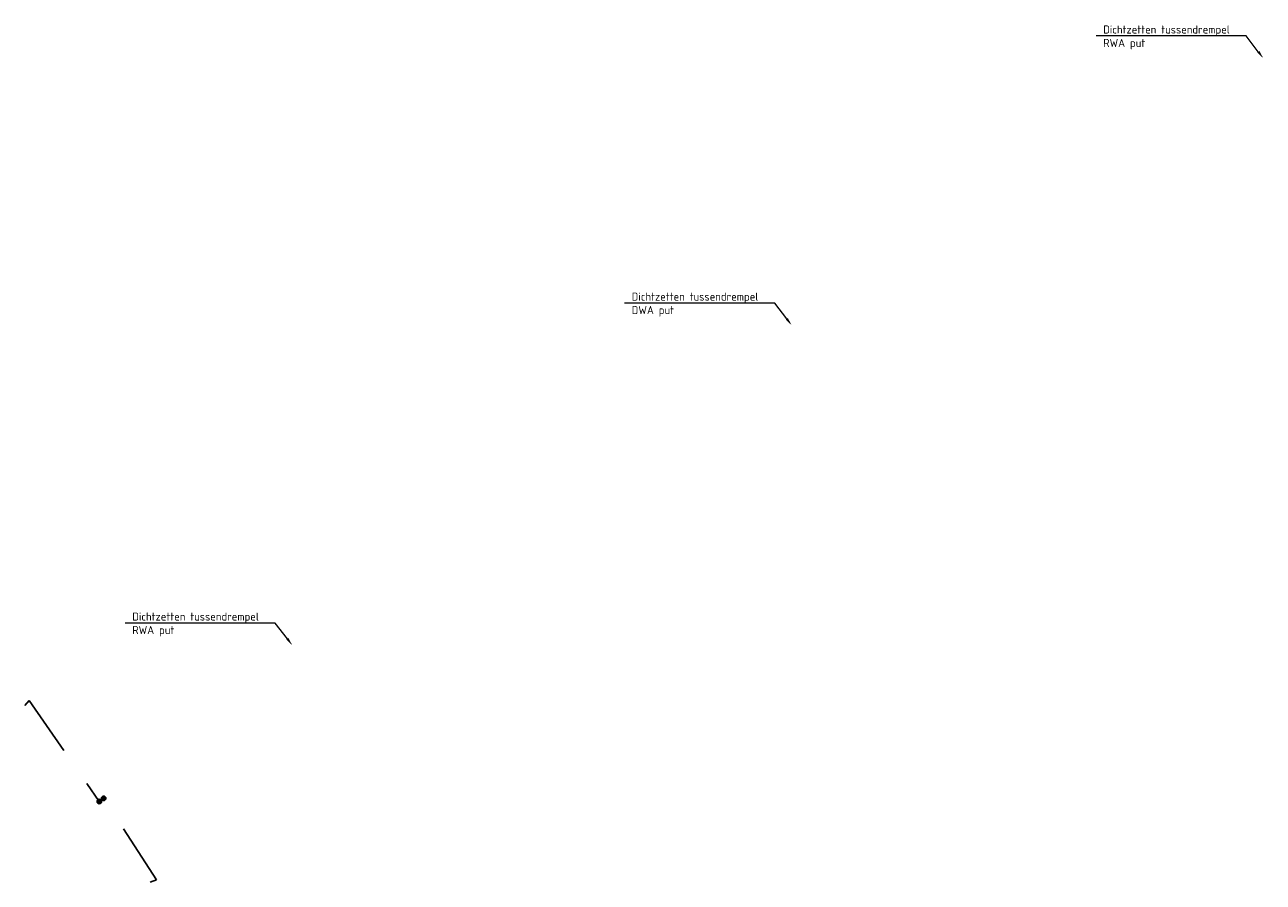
# Model space of a CAD drawing. Header units: metres. Extents: x 191795 to 192584, y 309727 to 309939.
# Tile 12 of 14: x 192236 to 192291, y 309846 to 309884. Entities that reach past the tile are written whole.
import ezdxf
from ezdxf import colors
from ezdxf.entities.mleader import LeaderData, LeaderLine
from ezdxf.math import Vec2, Vec3

# ---------------------------------------------------------------- set-up
doc = ezdxf.new("R2010")
doc.units = ezdxf.units.M
doc.linetypes.add('RI-HWA_AANSLUITLEIDING-SO', pattern=[4.8, 3, -1.8])
for name, color, linetype, lineweight in [('N-WE-RI-HWA-T18', 7, 'Continuous', 18), ('N-WE-RI-HWA_HULPSTUK-S-200', 150, 'Continuous', 25), ('N-WE-RI-HWA_KOLKAANSLUITLEIDING-G', 150, 'RI-HWA_AANSLUITLEIDING-SO', 25)]:
    doc.layers.add(name, color=color, linetype=linetype, lineweight=lineweight)
doc.styles.add('NLCS-ISO-M200-T18', font='NLCS-ISO.ttf', dxfattribs={"height": 0.36})

# ---------------------------------------------------------------- blocks, each defined once
blk = doc.blocks.new('SRI-HULP_INLAAT_160MM-SO')
h = blk.add_hatch(color=256)
h.dxf.hatch_style = 1
h.paths.add_polyline_path([(0, 0.71), (0, 0), (0.71, 0, 0.414214)])
h.paths.add_polyline_path([(0, 0), (-0.71, 0, 0.414214), (0, -0.71)])
for p, q in [((-0.71, 0), (0.71, 0)), ((0, 0.71), (0, -0.71))]:
    blk.add_line(p, q)
for radius in [1, 0.71]:
    blk.add_circle((0, 0), radius)

msp = doc.modelspace()

# ---------------------------------------------------------------- linework, layer by layer
at = {"layer": 'N-WE-RI-HWA_KOLKAANSLUITLEIDING-G', "flags": 128}
for points in [[(192235.703, 309853.615), (192235.906, 309853.836), (192239.023, 309849.34)], [(192241.291, 309845.741), (192241.569, 309845.852), (192239.221, 309849.478)]]:
    msp.add_lwpolyline(points, dxfattribs=at)

# ---------------------------------------------------------------- block references
at = {"layer": 'N-WE-RI-HWA_HULPSTUK-S-200', "xscale": -0.1, "yscale": 0.1, "zscale": 0.1, "rotation": 15.96983221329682}
for p in [(192239.221, 309849.478), (192239.023, 309849.34)]:
    msp.add_blockref('SRI-HULP_INLAAT_160MM-SO', p, dxfattribs=at)

# ---------------------------------------------------------------- leaders
at = {"layer": 'N-WE-RI-HWA-T18'}
ml = msp.add_multileader_mtext('Standard', dxfattribs=at)
ml.set_content('Dichtzetten tussendrempel\\PRWA put', color=256, style='NLCS-ISO-M200-T18')
ml.set_leader_properties(color=6, linetype='ByLayer', lineweight=-1)
ml.build(insert=Vec2(0, 0))
ml.multileader.update_dxf_attribs({"text_left_attachment_type": 6, "text_right_attachment_type": 6, "dogleg_length": 0.36, "arrow_head_size": 0.36})
ctx = ml.context
ctx.base_point, ctx.char_height, ctx.arrow_head_size, ctx.landing_gap_size, ctx.plane_origin = Vec3(192283.571, 309883.458), 0.36, 0.36, 0.18, Vec3(192289.79, 309883.163)
ctx.left_attachment, ctx.right_attachment = 6, 6
notes = []
notes.append((ctx, [(0, (1, 1, 0), (192290.123, 309883.458), (-1, 0), 0.36, [(0, [(192290.881, 309882.469)], 0, [])])]))
ctx.mtext.insert, ctx.mtext.width, ctx.mtext.flow_direction = Vec3(192283.751, 309883.926), 6.084, 5
ml = msp.add_multileader_mtext('Standard', dxfattribs=at)
ml.set_content('Dichtzetten tussendrempel\\PDWA put', color=256, style='NLCS-ISO-M200-T18')
ml.set_leader_properties(color=6, linetype='ByLayer', lineweight=-1)
ml.build(insert=Vec2(0, 0))
ml.multileader.update_dxf_attribs({"text_left_attachment_type": 6, "text_right_attachment_type": 6, "dogleg_length": 0.36, "arrow_head_size": 0.36})
ctx = ml.context
ctx.base_point, ctx.char_height, ctx.arrow_head_size, ctx.landing_gap_size, ctx.plane_origin = Vec3(192262.563, 309871.553), 0.36, 0.36, 0.18, Vec3(192268.782, 309871.258)
ctx.left_attachment, ctx.right_attachment = 6, 6
notes.append((ctx, [(0, (1, 1, 0), (192269.115, 309871.553), (-1, 0), 0.36, [(0, [(192269.873, 309870.564)], 0, [])])]))
ctx.mtext.insert, ctx.mtext.width, ctx.mtext.flow_direction = Vec3(192262.743, 309872.021), 6.084, 5
ml = msp.add_multileader_mtext('Standard', dxfattribs=at)
ml.set_content('Dichtzetten tussendrempel\\PRWA put', color=256, style='NLCS-ISO-M200-T18')
ml.set_leader_properties(color=6, linetype='ByLayer', lineweight=-1)
ml.build(insert=Vec2(0, 0))
ml.multileader.update_dxf_attribs({"text_left_attachment_type": 6, "text_right_attachment_type": 6, "dogleg_length": 0.36, "arrow_head_size": 0.36})
ctx = ml.context
ctx.base_point, ctx.char_height, ctx.arrow_head_size, ctx.landing_gap_size, ctx.plane_origin = Vec3(192240.312, 309857.294), 0.36, 0.36, 0.18, Vec3(192246.53, 309856.998)
ctx.left_attachment, ctx.right_attachment = 6, 6
notes.append((ctx, [(0, (1, 1, 0), (192246.864, 309857.294), (-1, 0), 0.36, [(0, [(192247.621, 309856.305)], 0, [])])]))
ctx.mtext.insert, ctx.mtext.width, ctx.mtext.flow_direction = Vec3(192240.492, 309857.762), 6.084, 5
for ctx, leaders in notes:
    for number, flags, end, landing, length, lines in leaders:
        leader = LeaderData()
        leader.index, (leader.has_last_leader_line, leader.has_dogleg_vector, leader.attachment_direction) = number, flags
        leader.last_leader_point, leader.dogleg_vector, leader.dogleg_length = Vec3(end), Vec3(landing), length
        for number, points, colour, breaks in lines:
            line = LeaderLine()
            line.index, line.vertices, line.color, line.breaks = number, Vec3.list(points), colors.encode_raw_color(colour), breaks
            leader.lines.append(line)
        ctx.leaders.append(leader)

doc.saveas('drawing.dxf')
